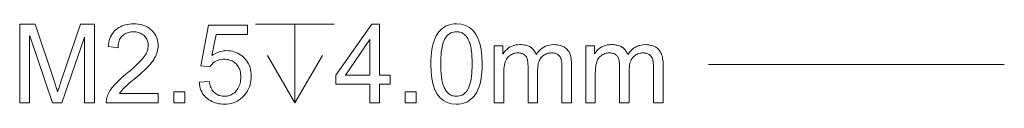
# Model space of a CAD drawing. Extents: x 0 to 841, y 0 to 594.
# Tile 72 of 88: x 634.33 to 665.62, y 452.74 to 455.3. Entities that reach past the tile are written whole.
import ezdxf

# ---------------------------------------------------------------- set-up
doc = ezdxf.new("R2010")
doc.units = 0

msp = doc.modelspace()

# ---------------------------------------------------------------- linework, layer by layer
at = {"color": 7, "lineweight": 13, "ltscale": 0.235138}
msp.add_line((656.217, 454.005), (665.623, 454.005), dxfattribs=at)
at = {"color": 7, "lineweight": 13}
for points in [[(636.705, 452.785), (636.391, 452.785), (636.391, 454.878), (636.384, 454.878), (635.665, 452.785), (635.368, 452.785), (634.652, 454.912), (634.642, 454.912), (634.642, 452.785), (634.328, 452.785), (634.328, 455.285), (634.822, 455.285), (635.414, 453.515), (635.433, 453.458), (635.45, 453.406), (635.466, 453.358), (635.48, 453.314), (635.492, 453.275), (635.503, 453.24), (635.512, 453.21), (635.519, 453.184), (635.524, 453.162), (635.528, 453.145), (635.535, 453.145), (635.545, 453.175), (635.555, 453.208), (635.567, 453.242), (635.579, 453.279), (635.591, 453.318), (635.605, 453.359), (635.62, 453.402), (635.635, 453.448), (635.651, 453.496), (635.668, 453.546), (636.265, 455.285), (636.705, 455.285)], [(638.734, 452.785), (637.079, 452.785), (637.08, 452.828), (637.084, 452.87), (637.092, 452.913), (637.102, 452.955), (637.115, 452.998), (637.132, 453.041), (637.151, 453.084), (637.173, 453.127), (637.198, 453.17), (637.226, 453.213), (637.258, 453.258), (637.295, 453.304), (637.338, 453.353), (637.385, 453.404), (637.438, 453.457), (637.495, 453.512), (637.558, 453.57), (637.626, 453.63), (637.699, 453.692), (637.778, 453.756), (637.827, 453.795), (637.875, 453.836), (637.921, 453.876), (637.967, 453.917), (638.012, 453.958), (638.055, 454), (638.098, 454.042), (638.14, 454.085), (638.18, 454.128), (638.219, 454.171), (638.256, 454.214), (638.289, 454.258), (638.319, 454.302), (638.344, 454.345), (638.365, 454.389), (638.383, 454.433), (638.396, 454.477), (638.406, 454.52), (638.412, 454.564), (638.414, 454.608), (638.412, 454.645), (638.408, 454.681), (638.402, 454.716), (638.392, 454.749), (638.38, 454.781), (638.366, 454.812), (638.348, 454.841), (638.328, 454.869), (638.305, 454.896), (638.28, 454.921), (638.252, 454.945), (638.224, 454.966), (638.193, 454.984), (638.161, 455), (638.128, 455.014), (638.094, 455.025), (638.058, 455.034), (638.02, 455.04), (637.982, 455.044), (637.941, 455.045), (637.901, 455.044), (637.862, 455.04), (637.824, 455.033), (637.787, 455.025), (637.752, 455.013), (637.718, 454.999), (637.685, 454.983), (637.654, 454.964), (637.624, 454.942), (637.595, 454.918), (637.569, 454.891), (637.545, 454.862), (637.524, 454.83), (637.505, 454.796), (637.49, 454.759), (637.477, 454.72), (637.467, 454.678), (637.46, 454.634), (637.455, 454.588), (637.454, 454.538), (637.138, 454.574), (637.146, 454.643), (637.157, 454.708), (637.173, 454.77), (637.192, 454.829), (637.215, 454.884), (637.242, 454.936), (637.273, 454.985), (637.307, 455.03), (637.346, 455.073), (637.388, 455.111), (637.433, 455.147), (637.481, 455.178), (637.531, 455.206), (637.584, 455.23), (637.639, 455.251), (637.696, 455.267), (637.755, 455.28), (637.817, 455.29), (637.882, 455.295), (637.948, 455.297), (638.02, 455.295), (638.089, 455.289), (638.155, 455.279), (638.217, 455.265), (638.276, 455.246), (638.332, 455.224), (638.384, 455.197), (638.433, 455.167), (638.479, 455.132), (638.522, 455.093), (638.561, 455.052), (638.596, 455.009), (638.627, 454.964), (638.654, 454.917), (638.676, 454.869), (638.695, 454.819), (638.709, 454.767), (638.719, 454.713), (638.726, 454.658), (638.728, 454.601), (638.726, 454.553), (638.721, 454.505), (638.712, 454.457), (638.7, 454.408), (638.684, 454.359), (638.665, 454.311), (638.643, 454.262), (638.617, 454.213), (638.587, 454.164), (638.555, 454.115), (638.516, 454.064), (638.471, 454.009), (638.42, 453.952), (638.361, 453.891), (638.295, 453.827), (638.223, 453.759), (638.144, 453.688), (638.058, 453.614), (637.965, 453.536), (637.865, 453.455), (637.812, 453.413), (637.764, 453.371), (637.718, 453.331), (637.677, 453.292), (637.639, 453.254), (637.605, 453.217), (637.575, 453.182), (637.548, 453.147), (637.524, 453.114), (637.505, 453.082), (638.734, 453.082)], [(640.436, 454.288), (640.482, 454.317), (640.528, 454.344), (640.575, 454.368), (640.622, 454.388), (640.669, 454.405), (640.717, 454.419), (640.765, 454.43), (640.813, 454.438), (640.861, 454.443), (640.91, 454.445), (640.972, 454.442), (641.032, 454.436), (641.09, 454.425), (641.147, 454.409), (641.202, 454.389), (641.256, 454.365), (641.308, 454.336), (641.358, 454.303), (641.407, 454.266), (641.454, 454.224), (641.498, 454.178), (641.538, 454.129), (641.573, 454.078), (641.603, 454.023), (641.628, 453.966), (641.649, 453.906), (641.665, 453.842), (641.677, 453.776), (641.684, 453.707), (641.686, 453.635), (641.684, 453.561), (641.677, 453.49), (641.665, 453.422), (641.649, 453.355), (641.628, 453.291), (641.602, 453.229), (641.571, 453.169), (641.536, 453.111), (641.496, 453.056), (641.451, 453.003), (641.402, 452.953), (641.351, 452.909), (641.297, 452.87), (641.239, 452.836), (641.179, 452.808), (641.116, 452.784), (641.05, 452.766), (640.981, 452.753), (640.909, 452.745), (640.834, 452.743), (640.772, 452.744), (640.712, 452.75), (640.654, 452.759), (640.597, 452.771), (640.542, 452.787), (640.489, 452.806), (640.438, 452.829), (640.388, 452.856), (640.34, 452.886), (640.293, 452.919), (640.249, 452.956), (640.209, 452.997), (640.173, 453.04), (640.141, 453.087), (640.113, 453.138), (640.089, 453.192), (640.068, 453.249), (640.052, 453.31), (640.039, 453.374), (640.03, 453.442), (640.351, 453.466), (640.36, 453.419), (640.37, 453.376), (640.383, 453.334), (640.397, 453.295), (640.412, 453.259), (640.43, 453.225), (640.449, 453.193), (640.471, 453.163), (640.493, 453.136), (640.518, 453.112), (640.544, 453.09), (640.572, 453.07), (640.6, 453.052), (640.63, 453.037), (640.661, 453.024), (640.693, 453.014), (640.727, 453.006), (640.761, 453), (640.797, 452.996), (640.834, 452.995), (640.88, 452.997), (640.924, 453.002), (640.966, 453.011), (641.006, 453.023), (641.045, 453.039), (641.082, 453.059), (641.117, 453.082), (641.151, 453.108), (641.182, 453.138), (641.212, 453.172), (641.24, 453.208), (641.264, 453.245), (641.286, 453.285), (641.305, 453.326), (641.321, 453.368), (641.334, 453.413), (641.344, 453.458), (641.351, 453.506), (641.356, 453.555), (641.357, 453.606), (641.356, 453.657), (641.351, 453.706), (641.344, 453.753), (641.333, 453.798), (641.32, 453.84), (641.304, 453.881), (641.284, 453.919), (641.262, 453.955), (641.237, 453.988), (641.209, 454.02), (641.178, 454.049), (641.146, 454.075), (641.112, 454.097), (641.076, 454.117), (641.039, 454.134), (641, 454.147), (640.959, 454.158), (640.917, 454.166), (640.873, 454.17), (640.827, 454.172), (640.769, 454.169), (640.714, 454.162), (640.662, 454.15), (640.613, 454.133), (640.566, 454.112), (640.522, 454.085), (640.481, 454.054), (640.442, 454.018), (640.406, 453.977), (640.373, 453.931), (640.083, 453.965), (640.327, 455.251), (641.567, 455.251), (641.567, 454.954), (640.571, 454.954)], [(646.107, 453.382), (645.769, 453.382), (645.769, 452.785), (645.462, 452.785), (645.462, 453.382), (644.379, 453.382), (644.379, 453.665), (645.516, 455.285), (645.769, 455.285), (645.769, 453.665), (646.107, 453.665)], [(648.209, 455.297), (648.364, 455.284), (648.503, 455.246), (648.625, 455.182), (648.731, 455.093), (648.82, 454.977), (648.894, 454.837), (648.951, 454.671), (648.992, 454.479), (649.016, 454.261), (649.024, 454.018), (649.022, 453.892), (649.016, 453.773), (649.005, 453.66), (648.991, 453.554), (648.972, 453.455), (648.948, 453.362), (648.921, 453.276), (648.89, 453.196), (648.854, 453.124), (648.814, 453.057), (648.77, 452.997), (648.722, 452.944), (648.671, 452.897), (648.616, 452.856), (648.557, 452.821), (648.495, 452.793), (648.429, 452.771), (648.359, 452.755), (648.286, 452.746), (648.209, 452.743), (648.055, 452.755), (647.916, 452.794), (647.794, 452.857), (647.689, 452.947), (647.599, 453.062), (647.526, 453.202), (647.469, 453.368), (647.428, 453.559), (647.404, 453.776), (647.396, 454.018), (647.398, 454.144), (647.404, 454.264), (647.415, 454.376), (647.429, 454.482), (647.448, 454.582), (647.472, 454.675), (647.499, 454.761), (647.531, 454.841), (647.566, 454.914), (647.606, 454.981), (647.65, 455.041), (647.698, 455.095), (647.749, 455.142), (647.804, 455.183), (647.862, 455.218), (647.924, 455.247), (647.99, 455.269), (648.06, 455.285), (648.133, 455.294)], [(648.209, 452.995), (648.257, 452.997), (648.303, 453.005), (648.347, 453.017), (648.388, 453.033), (648.426, 453.055), (648.462, 453.081), (648.496, 453.112), (648.527, 453.148), (648.556, 453.189), (648.583, 453.235), (648.607, 453.286), (648.628, 453.343), (648.647, 453.406), (648.663, 453.475), (648.677, 453.55), (648.689, 453.632), (648.697, 453.719), (648.704, 453.813), (648.708, 453.912), (648.709, 454.018), (648.708, 454.092), (648.707, 454.163), (648.704, 454.231), (648.7, 454.295), (648.695, 454.357), (648.689, 454.415), (648.682, 454.469), (648.673, 454.521), (648.664, 454.569), (648.653, 454.614), (648.642, 454.657), (648.629, 454.697), (648.615, 454.735), (648.6, 454.77), (648.584, 454.804), (648.567, 454.835), (648.548, 454.864), (648.529, 454.891), (648.508, 454.916), (648.486, 454.938), (648.463, 454.958), (648.439, 454.977), (648.414, 454.993), (648.388, 455.006), (648.36, 455.018), (648.332, 455.028), (648.302, 455.035), (648.271, 455.041), (648.239, 455.044), (648.206, 455.045), (648.158, 455.042), (648.112, 455.035), (648.068, 455.023), (648.028, 455.006), (647.989, 454.984), (647.953, 454.957), (647.92, 454.925), (647.889, 454.889), (647.86, 454.847), (647.834, 454.801), (647.81, 454.749), (647.789, 454.692), (647.771, 454.628), (647.754, 454.559), (647.741, 454.483), (647.729, 454.402), (647.721, 454.315), (647.714, 454.222), (647.711, 454.123), (647.71, 454.018), (647.71, 453.945), (647.712, 453.875), (647.715, 453.808), (647.719, 453.744), (647.724, 453.684), (647.73, 453.626), (647.737, 453.571), (647.746, 453.52), (647.755, 453.472), (647.766, 453.426), (647.778, 453.384), (647.79, 453.344), (647.804, 453.306), (647.82, 453.27), (647.836, 453.236), (647.853, 453.205), (647.871, 453.176), (647.891, 453.149), (647.911, 453.124), (647.933, 453.102), (647.956, 453.081), (647.979, 453.063), (648.004, 453.047), (648.03, 453.033), (648.057, 453.022), (648.086, 453.012), (648.115, 453.005), (648.145, 452.999), (648.177, 452.996)], [(645.462, 453.665), (645.462, 454.794), (645.455, 454.794), (644.679, 453.665)], [(651.867, 452.785), (651.56, 452.785), (651.56, 453.928), (651.56, 453.953), (651.559, 453.977), (651.559, 454), (651.557, 454.023), (651.556, 454.045), (651.554, 454.066), (651.552, 454.087), (651.549, 454.106), (651.546, 454.125), (651.543, 454.144), (651.539, 454.161), (651.534, 454.179), (651.528, 454.195), (651.521, 454.212), (651.513, 454.228), (651.503, 454.244), (651.493, 454.259), (651.481, 454.274), (651.469, 454.288), (651.455, 454.302), (651.44, 454.315), (651.424, 454.327), (651.406, 454.337), (651.386, 454.346), (651.365, 454.354), (651.342, 454.36), (651.317, 454.365), (651.291, 454.368), (651.264, 454.371), (651.234, 454.371), (651.199, 454.37), (651.164, 454.366), (651.13, 454.36), (651.098, 454.351), (651.066, 454.34), (651.035, 454.326), (651.006, 454.309), (650.977, 454.29), (650.949, 454.269), (650.922, 454.245), (650.897, 454.218), (650.875, 454.188), (650.855, 454.155), (650.838, 454.119), (650.824, 454.08), (650.812, 454.037), (650.803, 453.991), (650.796, 453.943), (650.792, 453.891), (650.791, 453.836), (650.791, 452.785), (650.484, 452.785), (650.484, 453.962), (650.483, 454.008), (650.481, 454.05), (650.477, 454.09), (650.471, 454.126), (650.463, 454.16), (650.454, 454.191), (650.444, 454.219), (650.431, 454.244), (650.417, 454.265), (650.401, 454.284), (650.384, 454.301), (650.366, 454.316), (650.346, 454.329), (650.324, 454.34), (650.301, 454.349), (650.277, 454.357), (650.252, 454.363), (650.225, 454.368), (650.197, 454.37), (650.167, 454.371), (650.128, 454.37), (650.091, 454.366), (650.055, 454.359), (650.02, 454.349), (649.987, 454.337), (649.955, 454.322), (649.925, 454.304), (649.896, 454.284), (649.868, 454.261), (649.842, 454.235), (649.818, 454.205), (649.796, 454.171), (649.777, 454.132), (649.761, 454.088), (649.747, 454.039), (649.735, 453.986), (649.726, 453.928), (649.72, 453.865), (649.716, 453.797), (649.715, 453.725), (649.715, 452.785), (649.408, 452.785), (649.408, 454.595), (649.684, 454.595), (649.684, 454.342), (649.691, 454.342), (649.73, 454.398), (649.772, 454.448), (649.817, 454.492), (649.866, 454.53), (649.918, 454.562), (649.974, 454.589), (650.033, 454.609), (650.096, 454.624), (650.162, 454.633), (650.232, 454.636), (650.271, 454.635), (650.309, 454.632), (650.345, 454.628), (650.38, 454.623), (650.414, 454.616), (650.446, 454.607), (650.476, 454.597), (650.506, 454.585), (650.534, 454.571), (650.56, 454.556), (650.585, 454.54), (650.609, 454.521), (650.631, 454.502), (650.652, 454.48), (650.671, 454.457), (650.689, 454.433), (650.706, 454.406), (650.721, 454.379), (650.734, 454.349), (650.747, 454.318), (650.788, 454.379), (650.833, 454.433), (650.881, 454.48), (650.932, 454.521), (650.987, 454.556), (651.044, 454.585), (651.104, 454.607), (651.168, 454.623), (651.235, 454.632), (651.304, 454.636), (651.359, 454.634), (651.411, 454.629), (651.461, 454.622), (651.507, 454.611), (651.551, 454.598), (651.591, 454.581), (651.629, 454.561), (651.664, 454.538), (651.697, 454.513), (651.726, 454.484), (651.753, 454.452), (651.777, 454.417), (651.798, 454.379), (651.816, 454.338), (651.832, 454.294), (651.845, 454.247), (651.854, 454.197), (651.861, 454.144), (651.866, 454.088), (651.867, 454.028)], [(654.776, 452.785), (654.469, 452.785), (654.469, 453.928), (654.469, 453.953), (654.469, 453.977), (654.468, 454), (654.467, 454.023), (654.465, 454.045), (654.463, 454.066), (654.461, 454.087), (654.458, 454.106), (654.456, 454.125), (654.452, 454.144), (654.448, 454.161), (654.443, 454.179), (654.437, 454.195), (654.43, 454.212), (654.422, 454.228), (654.413, 454.244), (654.402, 454.259), (654.391, 454.274), (654.378, 454.288), (654.365, 454.302), (654.35, 454.315), (654.333, 454.327), (654.315, 454.337), (654.295, 454.346), (654.274, 454.354), (654.251, 454.36), (654.227, 454.365), (654.201, 454.368), (654.173, 454.371), (654.144, 454.371), (654.108, 454.37), (654.073, 454.366), (654.04, 454.36), (654.007, 454.351), (653.975, 454.34), (653.945, 454.326), (653.915, 454.309), (653.886, 454.29), (653.858, 454.269), (653.832, 454.245), (653.807, 454.218), (653.784, 454.188), (653.765, 454.155), (653.748, 454.119), (653.733, 454.08), (653.721, 454.037), (653.712, 453.991), (653.706, 453.943), (653.702, 453.891), (653.7, 453.836), (653.7, 452.785), (653.393, 452.785), (653.393, 453.962), (653.393, 454.008), (653.39, 454.05), (653.386, 454.09), (653.38, 454.126), (653.373, 454.16), (653.364, 454.191), (653.353, 454.219), (653.34, 454.244), (653.326, 454.265), (653.311, 454.284), (653.293, 454.301), (653.275, 454.316), (653.255, 454.329), (653.233, 454.34), (653.211, 454.349), (653.187, 454.357), (653.161, 454.363), (653.134, 454.368), (653.106, 454.37), (653.076, 454.371), (653.037, 454.37), (653, 454.366), (652.964, 454.359), (652.929, 454.349), (652.896, 454.337), (652.864, 454.322), (652.834, 454.304), (652.805, 454.284), (652.777, 454.261), (652.751, 454.235), (652.727, 454.205), (652.706, 454.171), (652.687, 454.132), (652.67, 454.088), (652.656, 454.039), (652.645, 453.986), (652.636, 453.928), (652.629, 453.865), (652.625, 453.797), (652.624, 453.725), (652.624, 452.785), (652.317, 452.785), (652.317, 454.595), (652.594, 454.595), (652.594, 454.342), (652.6, 454.342), (652.639, 454.398), (652.681, 454.448), (652.726, 454.492), (652.775, 454.53), (652.828, 454.562), (652.883, 454.589), (652.943, 454.609), (653.005, 454.624), (653.071, 454.633), (653.141, 454.636), (653.18, 454.635), (653.218, 454.632), (653.254, 454.628), (653.289, 454.623), (653.323, 454.616), (653.355, 454.607), (653.386, 454.597), (653.415, 454.585), (653.443, 454.571), (653.469, 454.556), (653.494, 454.54), (653.518, 454.521), (653.54, 454.502), (653.561, 454.48), (653.58, 454.457), (653.598, 454.433), (653.615, 454.406), (653.63, 454.379), (653.644, 454.349), (653.656, 454.318), (653.698, 454.379), (653.743, 454.433), (653.791, 454.48), (653.842, 454.521), (653.896, 454.556), (653.953, 454.585), (654.014, 454.607), (654.077, 454.623), (654.144, 454.632), (654.214, 454.636), (654.268, 454.634), (654.321, 454.629), (654.37, 454.622), (654.416, 454.611), (654.46, 454.598), (654.501, 454.581), (654.539, 454.561), (654.574, 454.538), (654.606, 454.513), (654.636, 454.484), (654.662, 454.452), (654.686, 454.417), (654.707, 454.379), (654.726, 454.338), (654.741, 454.294), (654.754, 454.247), (654.764, 454.197), (654.771, 454.144), (654.775, 454.088), (654.776, 454.028)], [(639.573, 452.785), (639.224, 452.785), (639.224, 453.135), (639.573, 453.135)], [(646.928, 452.785), (646.579, 452.785), (646.579, 453.135), (646.928, 453.135)]]:
    msp.add_lwpolyline(points, close=True, dxfattribs=at)
for points in [[(641.826, 455.285), (644.326, 455.285)], [(643.076, 455.285), (643.076, 452.785)], [(642.201, 454.285), (643.076, 452.785), (643.951, 454.285)]]:
    msp.add_lwpolyline(points, dxfattribs=at)

doc.saveas('drawing.dxf')
